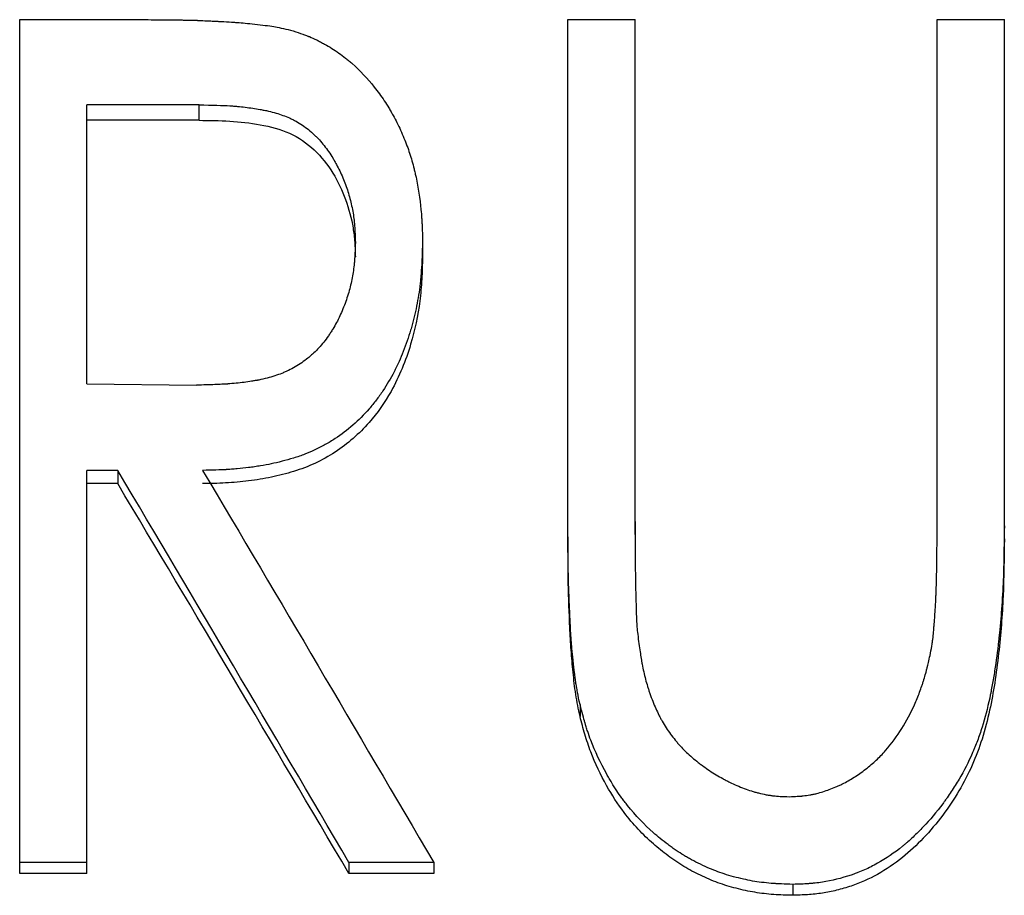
# Model space of a CAD drawing. Header units: millimetres. Extents: x -172 to 275, y -110 to 173.
# Tile 16 of 18: x 3 to 13, y 20 to 29. Entities that reach past the tile are written whole.
import ezdxf

# ---------------------------------------------------------------- set-up
doc = ezdxf.new("R2010")
doc.units = ezdxf.units.MM

msp = doc.modelspace()

# ---------------------------------------------------------------- linework, layer by layer
at = {"color": 7, "linetype": 'Continuous', "lineweight": 25}
for p, q in [((3.058, 28.63), (4.381, 28.63)), ((3.058, 19.824), (3.058, 28.63)), ((8.712, 28.63), (9.404, 28.63)), ((8.712, 23.277), (8.712, 28.63)), ((9.404, 23.319), (9.404, 28.63)), ((12.519, 23.453), (12.519, 28.63)), ((12.519, 28.63), (13.212, 28.63)), ((13.212, 23.277), (13.212, 28.63)), ((4.907, 27.751), (3.75, 27.751)), ((3.75, 24.873), (3.75, 27.751)), ((4.907, 27.592), (4.907, 27.751)), ((4.907, 27.592), (3.75, 27.592)), ((6.519, 26.183), (6.519, 26.333)), ((7.212, 26.331), (7.212, 26.181)), ((3.75, 24.873), (4.88, 24.861)), ((4.069, 23.982), (3.75, 23.982)), ((3.75, 19.824), (3.75, 23.982)), ((4.069, 23.982), (4.069, 23.845)), ((4.069, 23.845), (3.75, 23.845)), ((8.836, 21.568), (8.836, 21.444)), ((3.75, 19.938), (3.058, 19.938)), ((6.453, 19.938), (6.453, 19.824)), ((7.327, 19.938), (6.453, 19.938)), ((7.327, 19.938), (7.327, 19.824)), ((3.75, 19.824), (3.058, 19.824)), ((7.327, 19.824), (6.453, 19.824)), ((11.03, 19.712), (11.03, 19.6))]:
    msp.add_line(p, q, dxfattribs=at)
for points, knots in [([(4.381, 28.63), (4.468, 28.629), (4.542, 28.629), (4.637, 28.628), (4.665, 28.628), (4.703, 28.627), (4.715, 28.627), (4.732, 28.627), (4.737, 28.627), (4.745, 28.626), (4.748, 28.626), (4.752, 28.626), (4.753, 28.626), (4.755, 28.626), (4.756, 28.626), (4.791, 28.626), (4.823, 28.625), (4.861, 28.624), (4.869, 28.623), (4.88, 28.623), (4.883, 28.623), (4.888, 28.623), (4.89, 28.623), (4.903, 28.622), (4.914, 28.622), (4.951, 28.62), (4.981, 28.619), (5.033, 28.616), (5.052, 28.615), (5.081, 28.614), (5.091, 28.613), (5.107, 28.613), (5.112, 28.612), (5.123, 28.612), (5.129, 28.611), (5.174, 28.609), (5.21, 28.607), (5.257, 28.604), (5.271, 28.603), (5.298, 28.601), (5.31, 28.6), (5.346, 28.597), (5.374, 28.595), (5.437, 28.588), (5.472, 28.585), (5.547, 28.576), (5.582, 28.572), (5.644, 28.564), (5.672, 28.559), (5.744, 28.547), (5.805, 28.533), (5.879, 28.513)], [0, 0, 0, 0, 0.125, 0.125, 0.1875, 0.1875, 0.21875, 0.21875, 0.234375, 0.234375, 0.242188, 0.242188, 0.246094, 0.246094, 0.25, 0.25, 0.3125, 0.3125, 0.328125, 0.328125, 0.335938, 0.335938, 0.34375, 0.34375, 0.375, 0.375, 0.4375, 0.4375, 0.46875, 0.46875, 0.484375, 0.484375, 0.492188, 0.492188, 0.5, 0.5, 0.5625, 0.5625, 0.59375, 0.59375, 0.625, 0.625, 0.6875, 0.6875, 0.75, 0.75, 0.8125, 0.8125, 0.875, 0.875, 1, 1, 1, 1]), ([(5.879, 28.513), (5.916, 28.501), (5.948, 28.49), (5.99, 28.476), (6.002, 28.471), (6.02, 28.465), (6.025, 28.463), (6.033, 28.459), (6.035, 28.458), (6.04, 28.456), (6.042, 28.456), (6.069, 28.444), (6.095, 28.433), (6.134, 28.414), (6.147, 28.407), (6.168, 28.396), (6.174, 28.393), (6.188, 28.385), (6.196, 28.381), (6.252, 28.35), (6.301, 28.319), (6.372, 28.269), (6.395, 28.252), (6.43, 28.225), (6.441, 28.216), (6.458, 28.201), (6.464, 28.197), (6.475, 28.187), (6.481, 28.182), (6.568, 28.105), (6.644, 28.024), (6.75, 27.89), (6.784, 27.843), (6.833, 27.77), (6.849, 27.745), (6.872, 27.706), (6.88, 27.694), (6.891, 27.674), (6.895, 27.667), (6.902, 27.654), (6.906, 27.647), (6.936, 27.594), (6.961, 27.544), (7.01, 27.436), (7.032, 27.381), (7.071, 27.278), (7.088, 27.227), (7.111, 27.146), (7.118, 27.119), (7.128, 27.077), (7.132, 27.063), (7.138, 27.034), (7.142, 27.019), (7.167, 26.897), (7.184, 26.785), (7.199, 26.642), (7.201, 26.613), (7.204, 26.571), (7.205, 26.557), (7.206, 26.536), (7.207, 26.529), (7.207, 26.518), (7.207, 26.515), (7.208, 26.51), (7.208, 26.508), (7.208, 26.505), (7.208, 26.502), (7.209, 26.463), (7.211, 26.407), (7.212, 26.331)], [0, 0, 0, 0, 0.03125, 0.03125, 0.046875, 0.046875, 0.054688, 0.054688, 0.058594, 0.058594, 0.0625, 0.0625, 0.09375, 0.09375, 0.109375, 0.109375, 0.117188, 0.117188, 0.125, 0.125, 0.1875, 0.1875, 0.21875, 0.21875, 0.234375, 0.234375, 0.242188, 0.242188, 0.25, 0.25, 0.375, 0.375, 0.4375, 0.4375, 0.46875, 0.46875, 0.484375, 0.484375, 0.492188, 0.492188, 0.5, 0.5, 0.5625, 0.5625, 0.625, 0.625, 0.6875, 0.6875, 0.71875, 0.71875, 0.734375, 0.734375, 0.75, 0.75, 0.875, 0.875, 0.90625, 0.90625, 0.921875, 0.921875, 0.929688, 0.929688, 0.933594, 0.933594, 0.935547, 0.935547, 0.9375, 0.9375, 1, 1, 1, 1]), ([(4.907, 27.751), (5.048, 27.749), (5.154, 27.746), (5.225, 27.742), (5.227, 27.742), (5.23, 27.741), (5.232, 27.741), (5.237, 27.741), (5.24, 27.741), (5.25, 27.74), (5.257, 27.74), (5.277, 27.738), (5.29, 27.737), (5.33, 27.733), (5.357, 27.73), (5.435, 27.721), (5.486, 27.713), (5.543, 27.703), (5.552, 27.702), (5.566, 27.699), (5.573, 27.697), (5.595, 27.693), (5.609, 27.69), (5.65, 27.681), (5.676, 27.674), (5.751, 27.652), (5.797, 27.635), (5.844, 27.614), (5.851, 27.611), (5.862, 27.606), (5.868, 27.603), (5.885, 27.594), (5.896, 27.588), (5.93, 27.57), (5.952, 27.556), (6.016, 27.513), (6.057, 27.48), (6.105, 27.434), (6.113, 27.426), (6.131, 27.408), (6.14, 27.399), (6.165, 27.371), (6.181, 27.351), (6.229, 27.291), (6.259, 27.249), (6.293, 27.192), (6.299, 27.181), (6.312, 27.159), (6.318, 27.148), (6.336, 27.115), (6.348, 27.092), (6.38, 27.024), (6.4, 26.977), (6.427, 26.904), (6.435, 26.881), (6.45, 26.833), (6.457, 26.809), (6.476, 26.736), (6.487, 26.686), (6.5, 26.61), (6.503, 26.586), (6.509, 26.536), (6.511, 26.51), (6.513, 26.483), (6.513, 26.483), (6.513, 26.48), (6.513, 26.479), (6.514, 26.476), (6.514, 26.474), (6.514, 26.467), (6.515, 26.462), (6.515, 26.446), (6.516, 26.434), (6.517, 26.396), (6.518, 26.367), (6.519, 26.333)], [0, 0, 0, 0, 0.125, 0.125, 0.126953, 0.126953, 0.128906, 0.128906, 0.132812, 0.132812, 0.140625, 0.140625, 0.15625, 0.15625, 0.1875, 0.1875, 0.25, 0.25, 0.257812, 0.257812, 0.265625, 0.265625, 0.28125, 0.28125, 0.3125, 0.3125, 0.375, 0.375, 0.382812, 0.382812, 0.390625, 0.390625, 0.40625, 0.40625, 0.4375, 0.4375, 0.5, 0.5, 0.515625, 0.515625, 0.53125, 0.53125, 0.5625, 0.5625, 0.625, 0.625, 0.640625, 0.640625, 0.65625, 0.65625, 0.6875, 0.6875, 0.75, 0.75, 0.78125, 0.78125, 0.8125, 0.8125, 0.875, 0.875, 0.90625, 0.90625, 0.9375, 0.9375, 0.939453, 0.939453, 0.941406, 0.941406, 0.945312, 0.945312, 0.953125, 0.953125, 0.96875, 0.96875, 1, 1, 1, 1]), ([(4.907, 27.592), (5.013, 27.591), (5.224, 27.589), (5.538, 27.553), (5.847, 27.476), (6.108, 27.297), (6.296, 27.053), (6.427, 26.777), (6.492, 26.533), (6.515, 26.333), (6.518, 26.233), (6.519, 26.183)], [0, 0, 0, 0, 0.125204, 0.250357, 0.375237, 0.499828, 0.624689, 0.749738, 0.874808, 0.937393, 1, 1, 1, 1]), ([(6.519, 26.333), (6.517, 26.264), (6.515, 26.213), (6.513, 26.177), (6.513, 26.175), (6.512, 26.171), (6.512, 26.17), (6.512, 26.165), (6.512, 26.161), (6.511, 26.151), (6.511, 26.145), (6.509, 26.125), (6.508, 26.112), (6.503, 26.073), (6.5, 26.048), (6.489, 25.975), (6.478, 25.924), (6.453, 25.823), (6.438, 25.773), (6.411, 25.697), (6.401, 25.671), (6.381, 25.622), (6.37, 25.598), (6.337, 25.527), (6.313, 25.482), (6.284, 25.434), (6.279, 25.427), (6.272, 25.415), (6.268, 25.409), (6.256, 25.392), (6.249, 25.38), (6.225, 25.346), (6.209, 25.324), (6.16, 25.263), (6.126, 25.226), (6.087, 25.189), (6.081, 25.184), (6.071, 25.174), (6.066, 25.17), (6.051, 25.157), (6.041, 25.148), (6.009, 25.123), (5.988, 25.107), (5.922, 25.061), (5.877, 25.035), (5.818, 25.007), (5.807, 25.002), (5.785, 24.992), (5.773, 24.987), (5.738, 24.973), (5.713, 24.965), (5.637, 24.94), (5.582, 24.926), (5.52, 24.913), (5.518, 24.913), (5.511, 24.912), (5.508, 24.911), (5.499, 24.909), (5.493, 24.908), (5.474, 24.905), (5.462, 24.903), (5.424, 24.896), (5.398, 24.893), (5.318, 24.882), (5.262, 24.877), (5.202, 24.873), (5.201, 24.872), (5.199, 24.872), (5.198, 24.872), (5.194, 24.872), (5.192, 24.872), (5.185, 24.871), (5.18, 24.871), (5.165, 24.87), (5.154, 24.87), (5.12, 24.868), (5.096, 24.867), (5.015, 24.864), (4.952, 24.862), (4.88, 24.861)], [0, 0, 0, 0, 0.0625, 0.0625, 0.064453, 0.064453, 0.066406, 0.066406, 0.070312, 0.070312, 0.078125, 0.078125, 0.09375, 0.09375, 0.125, 0.125, 0.1875, 0.1875, 0.25, 0.25, 0.28125, 0.28125, 0.3125, 0.3125, 0.375, 0.375, 0.382812, 0.382812, 0.390625, 0.390625, 0.40625, 0.40625, 0.4375, 0.4375, 0.5, 0.5, 0.507812, 0.507812, 0.515625, 0.515625, 0.53125, 0.53125, 0.5625, 0.5625, 0.625, 0.625, 0.640625, 0.640625, 0.65625, 0.65625, 0.6875, 0.6875, 0.75, 0.75, 0.753906, 0.753906, 0.757812, 0.757812, 0.765625, 0.765625, 0.78125, 0.78125, 0.8125, 0.8125, 0.875, 0.875, 0.876953, 0.876953, 0.878906, 0.878906, 0.882812, 0.882812, 0.890625, 0.890625, 0.90625, 0.90625, 0.9375, 0.9375, 1, 1, 1, 1]), ([(7.212, 26.331), (7.21, 26.281), (7.209, 26.236), (7.207, 26.179), (7.206, 26.162), (7.205, 26.138), (7.205, 26.131), (7.204, 26.12), (7.204, 26.116), (7.204, 26.111), (7.204, 26.11), (7.204, 26.106), (7.204, 26.106), (7.201, 26.063), (7.198, 26.024), (7.193, 25.967), (7.192, 25.948), (7.189, 25.921), (7.188, 25.911), (7.186, 25.893), (7.185, 25.885), (7.174, 25.799), (7.161, 25.723), (7.137, 25.611), (7.129, 25.574), (7.115, 25.519), (7.11, 25.501), (7.1, 25.464), (7.095, 25.446), (7.067, 25.352), (7.042, 25.279), (6.999, 25.173), (6.985, 25.138), (6.954, 25.069), (6.936, 25.032), (6.882, 24.928), (6.845, 24.865), (6.781, 24.769), (6.758, 24.737), (6.723, 24.691), (6.711, 24.676), (6.686, 24.646), (6.674, 24.631), (6.608, 24.555), (6.552, 24.5), (6.436, 24.397), (6.376, 24.351), (6.278, 24.288), (6.244, 24.267), (6.192, 24.239), (6.174, 24.229), (6.139, 24.211), (6.119, 24.201), (6.065, 24.176), (6.031, 24.161), (5.962, 24.134), (5.923, 24.121), (5.8, 24.084), (5.724, 24.064), (5.617, 24.041), (5.58, 24.034), (5.521, 24.025), (5.501, 24.022), (5.47, 24.017), (5.46, 24.016), (5.439, 24.013), (5.428, 24.012), (5.379, 24.005), (5.34, 24.001), (5.281, 23.996), (5.261, 23.994), (5.231, 23.992), (5.221, 23.991), (5.206, 23.99), (5.201, 23.99), (5.194, 23.99), (5.191, 23.99), (5.186, 23.989), (5.183, 23.989), (5.128, 23.986), (5.048, 23.984), (4.944, 23.982)], [0, 0, 0, 0, 0.03125, 0.03125, 0.046875, 0.046875, 0.054688, 0.054688, 0.058594, 0.058594, 0.060547, 0.060547, 0.0625, 0.0625, 0.09375, 0.09375, 0.109375, 0.109375, 0.117188, 0.117188, 0.125, 0.125, 0.1875, 0.1875, 0.21875, 0.21875, 0.234375, 0.234375, 0.25, 0.25, 0.3125, 0.3125, 0.34375, 0.34375, 0.375, 0.375, 0.4375, 0.4375, 0.46875, 0.46875, 0.484375, 0.484375, 0.5, 0.5, 0.5625, 0.5625, 0.625, 0.625, 0.65625, 0.65625, 0.671875, 0.671875, 0.6875, 0.6875, 0.71875, 0.71875, 0.75, 0.75, 0.8125, 0.8125, 0.84375, 0.84375, 0.859375, 0.859375, 0.867188, 0.867188, 0.875, 0.875, 0.90625, 0.90625, 0.921875, 0.921875, 0.929688, 0.929688, 0.933594, 0.933594, 0.935547, 0.935547, 0.9375, 0.9375, 1, 1, 1, 1]), ([(7.212, 26.181), (7.21, 26.105), (7.206, 25.954), (7.18, 25.652), (7.096, 25.257), (6.925, 24.829), (6.659, 24.448), (6.381, 24.202), (6.14, 24.07), (5.995, 24.007), (5.846, 23.958), (5.654, 23.908), (5.419, 23.871), (5.181, 23.849), (5.023, 23.846), (4.944, 23.845)], [0, 0, 0, 0, 0.062569, 0.1251262, 0.2501404, 0.3936524, 0.4999637, 0.6243458, 0.6878207, 0.7180029, 0.7497731, 0.8123239, 0.8748759, 0.937434, 1, 1, 1, 1]), ([(8.836, 21.568), (8.826, 21.614), (8.817, 21.656), (8.807, 21.713), (8.803, 21.731), (8.799, 21.756), (8.798, 21.764), (8.795, 21.78), (8.794, 21.787), (8.788, 21.829), (8.783, 21.864), (8.776, 21.922), (8.774, 21.942), (8.77, 21.972), (8.769, 21.983), (8.767, 22.004), (8.766, 22.016), (8.76, 22.066), (8.757, 22.105), (8.751, 22.163), (8.75, 22.182), (8.748, 22.21), (8.747, 22.22), (8.746, 22.233), (8.746, 22.238), (8.745, 22.247), (8.744, 22.253), (8.742, 22.286), (8.74, 22.32), (8.737, 22.377), (8.736, 22.398), (8.734, 22.441), (8.733, 22.463), (8.727, 22.586), (8.723, 22.673), (8.719, 22.789), (8.718, 22.825), (8.717, 22.874), (8.716, 22.89), (8.716, 22.913), (8.716, 22.921), (8.715, 22.935), (8.715, 22.943), (8.714, 23.045), (8.712, 23.199), (8.712, 23.411)], [0, 0, 0, 0, 0.0625, 0.0625, 0.09375, 0.09375, 0.109375, 0.109375, 0.125, 0.125, 0.1875, 0.1875, 0.21875, 0.21875, 0.234375, 0.234375, 0.25, 0.25, 0.3125, 0.3125, 0.34375, 0.34375, 0.359375, 0.359375, 0.367188, 0.367188, 0.375, 0.375, 0.4375, 0.4375, 0.46875, 0.46875, 0.5, 0.5, 0.625, 0.625, 0.6875, 0.6875, 0.71875, 0.71875, 0.734375, 0.734375, 0.75, 0.75, 1, 1, 1, 1]), ([(9.404, 23.453), (9.404, 23.356), (9.404, 23.259), (9.405, 23.113), (9.405, 23.065), (9.406, 22.993), (9.406, 22.969), (9.406, 22.932), (9.407, 22.92), (9.407, 22.902), (9.407, 22.896), (9.407, 22.887), (9.407, 22.884), (9.407, 22.88), (9.407, 22.878), (9.407, 22.875), (9.407, 22.873), (9.407, 22.849), (9.408, 22.812), (9.41, 22.74), (9.411, 22.712), (9.412, 22.667), (9.412, 22.651), (9.413, 22.626), (9.413, 22.617), (9.414, 22.599), (9.414, 22.59), (9.415, 22.548), (9.416, 22.519), (9.417, 22.483), (9.417, 22.472), (9.418, 22.457), (9.418, 22.452), (9.418, 22.446), (9.419, 22.444), (9.419, 22.44), (9.419, 22.439), (9.421, 22.392), (9.425, 22.344), (9.431, 22.291)], [0, 0, 0, 0, 0.25, 0.25, 0.375, 0.375, 0.4375, 0.4375, 0.46875, 0.46875, 0.484375, 0.484375, 0.492188, 0.492188, 0.496094, 0.496094, 0.5, 0.5, 0.625, 0.625, 0.6875, 0.6875, 0.71875, 0.71875, 0.734375, 0.734375, 0.75, 0.75, 0.8125, 0.8125, 0.84375, 0.84375, 0.859375, 0.859375, 0.867188, 0.867188, 0.875, 0.875, 1, 1, 1, 1]), ([(13.212, 23.411), (13.21, 23.272), (13.208, 23.153), (13.205, 23.004), (13.204, 22.96), (13.202, 22.901), (13.202, 22.882), (13.201, 22.856), (13.2, 22.848), (13.2, 22.836), (13.2, 22.832), (13.199, 22.826), (13.199, 22.824), (13.199, 22.821), (13.199, 22.82), (13.199, 22.818), (13.199, 22.818), (13.194, 22.714), (13.188, 22.614), (13.177, 22.465), (13.173, 22.416), (13.166, 22.343), (13.163, 22.319), (13.16, 22.283), (13.158, 22.271), (13.156, 22.253), (13.156, 22.247), (13.154, 22.235), (13.154, 22.229), (13.141, 22.115), (13.127, 22.012), (13.104, 21.865), (13.096, 21.817), (13.083, 21.747), (13.079, 21.723), (13.072, 21.689), (13.07, 21.678), (13.066, 21.661), (13.065, 21.655), (13.063, 21.644), (13.062, 21.64), (13.038, 21.528), (13.012, 21.428), (12.967, 21.285), (12.951, 21.239), (12.926, 21.171), (12.917, 21.149), (12.904, 21.116), (12.899, 21.105), (12.89, 21.084), (12.886, 21.074), (12.841, 20.972), (12.796, 20.884), (12.72, 20.754), (12.693, 20.712), (12.651, 20.648), (12.636, 20.627), (12.614, 20.596), (12.607, 20.586), (12.592, 20.565), (12.585, 20.555), (12.512, 20.457), (12.445, 20.377), (12.341, 20.268), (12.306, 20.233), (12.252, 20.183), (12.234, 20.167), (12.207, 20.143), (12.198, 20.135), (12.184, 20.124), (12.18, 20.12), (12.17, 20.113), (12.166, 20.109), (12.078, 20.038), (11.992, 19.979), (11.859, 19.905), (11.815, 19.882), (11.747, 19.852), (11.724, 19.843), (11.69, 19.829), (11.678, 19.825), (11.655, 19.817), (11.645, 19.813), (11.531, 19.775), (11.433, 19.75), (11.311, 19.731), (11.286, 19.728), (11.248, 19.724), (11.235, 19.723), (11.216, 19.721), (11.209, 19.72), (11.2, 19.72), (11.196, 19.72), (11.191, 19.719), (11.19, 19.719), (11.186, 19.719), (11.184, 19.719), (11.149, 19.716), (11.098, 19.714), (11.03, 19.712)], [0, 0, 0, 0, 0.0625, 0.0625, 0.09375, 0.09375, 0.109375, 0.109375, 0.117188, 0.117188, 0.121094, 0.121094, 0.123047, 0.123047, 0.124023, 0.124023, 0.125, 0.125, 0.1875, 0.1875, 0.21875, 0.21875, 0.234375, 0.234375, 0.242188, 0.242188, 0.246094, 0.246094, 0.25, 0.25, 0.3125, 0.3125, 0.34375, 0.34375, 0.359375, 0.359375, 0.367188, 0.367188, 0.371094, 0.371094, 0.375, 0.375, 0.4375, 0.4375, 0.46875, 0.46875, 0.484375, 0.484375, 0.492188, 0.492188, 0.5, 0.5, 0.5625, 0.5625, 0.59375, 0.59375, 0.609375, 0.609375, 0.617188, 0.617188, 0.625, 0.625, 0.6875, 0.6875, 0.71875, 0.71875, 0.734375, 0.734375, 0.742188, 0.742188, 0.746094, 0.746094, 0.75, 0.75, 0.8125, 0.8125, 0.84375, 0.84375, 0.859375, 0.859375, 0.867188, 0.867188, 0.875, 0.875, 0.9375, 0.9375, 0.953125, 0.953125, 0.960938, 0.960938, 0.964844, 0.964844, 0.966797, 0.966797, 0.967773, 0.967773, 0.96875, 0.96875, 1, 1, 1, 1]), ([(12.451, 22.096), (12.457, 22.13), (12.462, 22.161), (12.469, 22.203), (12.471, 22.217), (12.473, 22.235), (12.474, 22.241), (12.476, 22.253), (12.477, 22.26), (12.479, 22.282), (12.481, 22.305), (12.485, 22.348), (12.486, 22.363), (12.488, 22.388), (12.489, 22.397), (12.49, 22.411), (12.49, 22.415), (12.491, 22.425), (12.491, 22.428), (12.495, 22.481), (12.498, 22.519), (12.5, 22.561), (12.501, 22.573), (12.502, 22.587), (12.502, 22.591), (12.503, 22.597), (12.503, 22.598), (12.503, 22.601), (12.503, 22.601), (12.503, 22.603), (12.503, 22.603), (12.504, 22.624), (12.505, 22.648), (12.507, 22.69), (12.508, 22.706), (12.509, 22.73), (12.509, 22.738), (12.509, 22.756), (12.51, 22.766), (12.512, 22.839), (12.514, 22.9), (12.515, 22.984), (12.516, 23.012), (12.516, 23.051), (12.517, 23.064), (12.517, 23.083), (12.517, 23.089), (12.517, 23.098), (12.517, 23.101), (12.517, 23.106), (12.517, 23.107), (12.517, 23.11), (12.517, 23.111), (12.518, 23.263), (12.519, 23.376), (12.519, 23.453)], [0, 0, 0, 0, 0.0625, 0.0625, 0.09375, 0.09375, 0.109375, 0.109375, 0.125, 0.125, 0.1875, 0.1875, 0.21875, 0.21875, 0.234375, 0.234375, 0.242188, 0.242188, 0.25, 0.25, 0.3125, 0.3125, 0.34375, 0.34375, 0.359375, 0.359375, 0.367188, 0.367188, 0.371094, 0.371094, 0.375, 0.375, 0.4375, 0.4375, 0.46875, 0.46875, 0.484375, 0.484375, 0.5, 0.5, 0.625, 0.625, 0.6875, 0.6875, 0.71875, 0.71875, 0.734375, 0.734375, 0.742188, 0.742188, 0.746094, 0.746094, 0.75, 0.75, 1, 1, 1, 1]), ([(8.836, 21.444), (8.82, 21.52), (8.789, 21.671), (8.764, 21.9), (8.743, 22.129), (8.727, 22.436), (8.712, 22.818), (8.712, 23.124), (8.712, 23.277)], [0, 0, 0, 0, 0.124979, 0.249937, 0.37496, 0.499968, 0.749988, 1, 1, 1, 1]), ([(13.212, 23.277), (13.21, 23.08), (13.206, 22.686), (13.167, 22.189), (13.116, 21.797), (13.062, 21.501), (12.989, 21.217), (12.85, 20.844), (12.643, 20.498), (12.385, 20.189), (12.161, 19.981), (11.913, 19.81), (11.678, 19.706), (11.485, 19.65), (11.335, 19.62), (11.183, 19.604), (11.081, 19.601), (11.03, 19.6)], [0, 0, 0, 0, 0.125073, 0.250132, 0.31544, 0.3752, 0.440056, 0.50022, 0.625034, 0.689788, 0.750039, 0.814121, 0.874952, 0.906833, 0.937473, 0.968732, 1, 1, 1, 1]), ([(9.431, 22.291), (9.439, 22.223), (9.448, 22.163), (9.459, 22.086), (9.463, 22.062), (9.468, 22.03), (9.47, 22.02), (9.472, 22.005), (9.473, 22), (9.474, 21.993), (9.475, 21.991), (9.475, 21.988), (9.476, 21.987), (9.476, 21.985), (9.476, 21.984), (9.487, 21.93), (9.498, 21.878), (9.518, 21.803), (9.525, 21.778), (9.537, 21.741), (9.54, 21.729), (9.546, 21.711), (9.548, 21.705), (9.552, 21.693), (9.554, 21.688), (9.576, 21.625), (9.596, 21.573), (9.628, 21.502), (9.639, 21.479), (9.655, 21.446), (9.661, 21.435), (9.669, 21.42), (9.672, 21.415), (9.678, 21.404), (9.68, 21.4), (9.71, 21.349), (9.738, 21.305), (9.785, 21.242), (9.801, 21.221), (9.826, 21.19), (9.834, 21.18), (9.847, 21.165), (9.852, 21.16), (9.86, 21.15), (9.865, 21.145), (9.902, 21.105), (9.938, 21.069), (9.997, 21.017), (10.018, 21), (10.05, 20.974), (10.061, 20.965), (10.084, 20.948), (10.096, 20.939), (10.15, 20.9), (10.194, 20.87), (10.262, 20.829), (10.285, 20.816), (10.32, 20.797), (10.331, 20.791), (10.355, 20.779), (10.366, 20.773), (10.429, 20.742), (10.48, 20.72), (10.554, 20.692), (10.579, 20.684), (10.616, 20.672), (10.628, 20.668), (10.653, 20.661), (10.664, 20.658), (10.703, 20.648), (10.73, 20.642), (10.769, 20.635), (10.782, 20.632), (10.802, 20.63), (10.808, 20.629), (10.818, 20.627), (10.821, 20.627), (10.828, 20.626), (10.832, 20.626), (10.869, 20.622), (10.923, 20.618), (10.994, 20.616)], [0, 0, 0, 0, 0.0625, 0.0625, 0.09375, 0.09375, 0.109375, 0.109375, 0.117188, 0.117188, 0.121094, 0.121094, 0.123047, 0.123047, 0.125, 0.125, 0.1875, 0.1875, 0.21875, 0.21875, 0.234375, 0.234375, 0.242188, 0.242188, 0.25, 0.25, 0.3125, 0.3125, 0.34375, 0.34375, 0.359375, 0.359375, 0.367188, 0.367188, 0.375, 0.375, 0.4375, 0.4375, 0.46875, 0.46875, 0.484375, 0.484375, 0.492188, 0.492188, 0.5, 0.5, 0.5625, 0.5625, 0.59375, 0.59375, 0.609375, 0.609375, 0.625, 0.625, 0.6875, 0.6875, 0.71875, 0.71875, 0.734375, 0.734375, 0.75, 0.75, 0.8125, 0.8125, 0.84375, 0.84375, 0.859375, 0.859375, 0.875, 0.875, 0.90625, 0.90625, 0.921875, 0.921875, 0.929688, 0.929688, 0.933594, 0.933594, 0.9375, 0.9375, 1, 1, 1, 1]), ([(10.994, 20.616), (11.026, 20.617), (11.053, 20.619), (11.089, 20.621), (11.1, 20.622), (11.115, 20.623), (11.119, 20.623), (11.126, 20.624), (11.128, 20.624), (11.132, 20.625), (11.133, 20.625), (11.16, 20.628), (11.183, 20.631), (11.218, 20.637), (11.23, 20.639), (11.253, 20.644), (11.266, 20.647), (11.319, 20.66), (11.363, 20.674), (11.429, 20.699), (11.452, 20.708), (11.486, 20.722), (11.497, 20.727), (11.514, 20.735), (11.52, 20.738), (11.531, 20.743), (11.538, 20.747), (11.583, 20.769), (11.623, 20.791), (11.702, 20.842), (11.741, 20.869), (11.822, 20.932), (11.858, 20.963), (11.908, 21.009), (11.923, 21.024), (11.954, 21.057), (11.971, 21.076), (12.111, 21.238), (12.21, 21.394), (12.304, 21.608), (12.322, 21.651), (12.346, 21.717), (12.354, 21.738), (12.365, 21.771), (12.369, 21.782), (12.376, 21.804), (12.38, 21.816), (12.389, 21.847), (12.395, 21.868), (12.405, 21.902), (12.408, 21.913), (12.412, 21.931), (12.414, 21.937), (12.416, 21.946), (12.417, 21.949), (12.418, 21.953), (12.418, 21.955), (12.419, 21.958), (12.419, 21.96), (12.427, 21.991), (12.437, 22.036), (12.451, 22.096)], [0, 0, 0, 0, 0.03125, 0.03125, 0.046875, 0.046875, 0.054688, 0.054688, 0.058594, 0.058594, 0.0625, 0.0625, 0.09375, 0.09375, 0.109375, 0.109375, 0.125, 0.125, 0.1875, 0.1875, 0.21875, 0.21875, 0.234375, 0.234375, 0.242188, 0.242188, 0.25, 0.25, 0.3125, 0.3125, 0.375, 0.375, 0.4375, 0.4375, 0.46875, 0.46875, 0.5, 0.5, 0.75, 0.75, 0.8125, 0.8125, 0.84375, 0.84375, 0.859375, 0.859375, 0.875, 0.875, 0.90625, 0.90625, 0.921875, 0.921875, 0.929688, 0.929688, 0.933594, 0.933594, 0.935547, 0.935547, 0.9375, 0.9375, 1, 1, 1, 1]), ([(11.03, 19.712), (10.986, 19.713), (10.948, 19.715), (10.899, 19.717), (10.884, 19.718), (10.863, 19.719), (10.857, 19.719), (10.848, 19.72), (10.845, 19.72), (10.84, 19.72), (10.839, 19.72), (10.836, 19.72), (10.835, 19.72), (10.799, 19.723), (10.766, 19.726), (10.701, 19.734), (10.668, 19.738), (10.577, 19.753), (10.514, 19.767), (10.377, 19.802), (10.314, 19.822), (10.202, 19.863), (10.142, 19.889), (10.045, 19.935), (10.015, 19.95), (9.972, 19.974), (9.958, 19.981), (9.931, 19.997), (9.917, 20.005), (9.881, 20.027), (9.855, 20.044), (9.815, 20.072), (9.801, 20.081), (9.773, 20.101), (9.758, 20.112), (9.716, 20.144), (9.689, 20.164), (9.638, 20.205), (9.615, 20.225), (9.499, 20.328), (9.41, 20.421), (9.316, 20.539), (9.306, 20.552), (9.285, 20.579), (9.277, 20.59), (9.25, 20.626), (9.232, 20.652), (9.197, 20.705), (9.18, 20.732), (9.154, 20.775), (9.145, 20.79), (9.128, 20.82), (9.119, 20.835), (9.046, 20.967), (8.991, 21.082), (8.936, 21.229), (8.926, 21.259), (8.91, 21.304), (8.905, 21.32), (8.898, 21.343), (8.896, 21.351), (8.892, 21.362), (8.891, 21.366), (8.889, 21.372), (8.889, 21.374), (8.888, 21.378), (8.887, 21.381), (8.874, 21.423), (8.857, 21.485), (8.836, 21.568)], [0, 0, 0, 0, 0.03125, 0.03125, 0.046875, 0.046875, 0.054688, 0.054688, 0.058594, 0.058594, 0.060547, 0.060547, 0.0625, 0.0625, 0.09375, 0.09375, 0.125, 0.125, 0.1875, 0.1875, 0.25, 0.25, 0.3125, 0.3125, 0.34375, 0.34375, 0.359375, 0.359375, 0.375, 0.375, 0.40625, 0.40625, 0.421875, 0.421875, 0.4375, 0.4375, 0.46875, 0.46875, 0.5, 0.5, 0.625, 0.625, 0.640625, 0.640625, 0.65625, 0.65625, 0.6875, 0.6875, 0.71875, 0.71875, 0.734375, 0.734375, 0.75, 0.75, 0.875, 0.875, 0.90625, 0.90625, 0.921875, 0.921875, 0.929688, 0.929688, 0.933594, 0.933594, 0.935547, 0.935547, 0.9375, 0.9375, 1, 1, 1, 1]), ([(11.03, 19.6), (10.964, 19.601), (10.833, 19.605), (10.637, 19.627), (10.445, 19.669), (10.257, 19.726), (10.076, 19.804), (9.903, 19.895), (9.743, 20.006), (9.584, 20.132), (9.432, 20.281), (9.265, 20.478), (9.095, 20.743), (8.965, 21.017), (8.884, 21.259), (8.852, 21.383), (8.836, 21.444)], [0, 0, 0, 0, 0.062523, 0.125027, 0.187532, 0.250034, 0.31254, 0.375036, 0.437545, 0.500052, 0.569829, 0.642863, 0.75002, 0.874961, 0.937475, 1, 1, 1, 1])]:
    msp.add_open_spline(points, degree=3, knots=knots, dxfattribs=at)
for points in [[(6.453, 19.938), (5.658, 21.294), (4.864, 22.643), (4.069, 23.982)], [(4.944, 23.982), (5.738, 22.643), (6.532, 21.294), (7.327, 19.938)], [(6.453, 19.824), (5.658, 21.172), (4.864, 22.513), (4.069, 23.845)]]:
    msp.add_open_spline(points, degree=3, dxfattribs=at)

doc.saveas('drawing.dxf')
